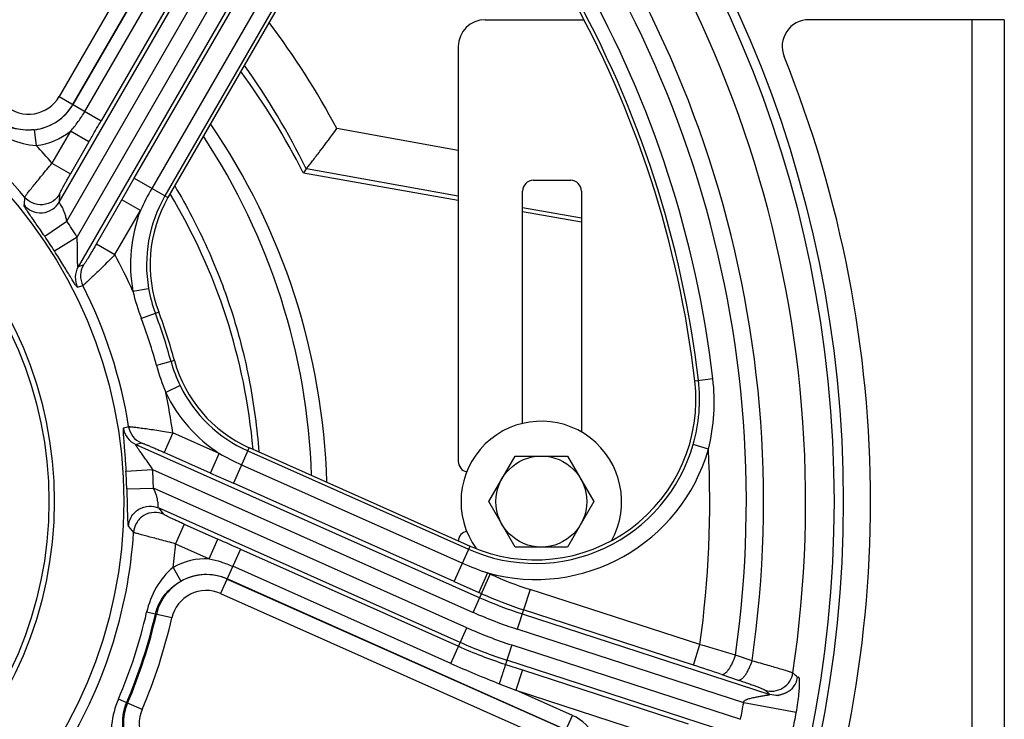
# Model space of a CAD drawing. Extents: x -3136 to 1181, y 8 to 2321.
# Tile 54 of 72: x -655 to -471, y 1130 to 1261. Entities that reach past the tile are written whole.
import ezdxf

# ---------------------------------------------------------------- set-up
doc = ezdxf.new("R2010")
doc.units = 0
doc.header["$LTSCALE"] = 65.395
doc.layers.get('0').update_dxf_attribs({"linetype": 'CONTINUOUS'})

msp = doc.modelspace()

# ---------------------------------------------------------------- linework, layer by layer
at = {"color": 9, "linetype": 'CONTINUOUS'}
for p, q in [((-613.32, 1306.36), (-647.96, 1246.35)), ((-610.76, 1304.88), (-645.41, 1244.88)), ((-645.4, 1244.87), (-610.76, 1304.88)), ((-643.16, 1243.58), (-620.86, 1282.21)), ((-617.83, 1280.45), (-640.13, 1241.83)), ((-647.97, 1226.62), (-617.12, 1280.05)), ((-646.55, 1223.08), (-614.53, 1278.55)), ((-611.86, 1276.95), (-644.64, 1220.17)), ((-609.26, 1275.45), (-644.43, 1214.53)), ((-633.94, 1231.09), (-611.35, 1270.21)), ((-608.08, 1268.32), (-630.66, 1229.2)), ((-605.63, 1266.91), (-628.22, 1227.79)), ((-477.4, 1080.7), (-477.4, 1260.7)), ((-647.96, 1246.35), (-640.13, 1241.83)), ((-652.62, 1240.15), (-652.29, 1237.21)), ((-645.87, 1239.87), (-649.32, 1233.91)), ((-642.41, 1237.87), (-645.87, 1239.87)), ((-573.4, 1236.26), (-596.11, 1240.35)), ((-642.41, 1237.87), (-645.85, 1231.91)), ((-649.32, 1233.91), (-645.85, 1231.91)), ((-601.75, 1232.91), (-573.4, 1227.81)), ((-636.26, 1227.06), (-633.94, 1231.09)), ((-633.94, 1231.09), (-627.65, 1227.46)), ((-654.42, 1227.57), (-654.54, 1226.1)), ((-647.89, 1228.12), (-647.97, 1226.62)), ((-641.02, 1218.82), (-636.26, 1227.06)), ((-632.8, 1225.06), (-636.26, 1227.06)), ((-561.4, 1225.65), (-550.4, 1223.67)), ((-637.56, 1216.82), (-632.8, 1225.06)), ((-650.67, 1220.25), (-646.55, 1223.08)), ((-648.86, 1217.5), (-644.64, 1220.17)), ((-641.02, 1218.82), (-637.56, 1216.82)), ((-643.46, 1214.86), (-644.43, 1214.53)), ((-644.53, 1210.71), (-643.56, 1211.05)), ((-634.21, 1209.99), (-631.27, 1210.5)), ((-629.37, 1206.1), (-632.62, 1204.88)), ((-626.42, 1197.02), (-629.77, 1196.11)), ((-625.37, 1192.35), (-628.05, 1191.04)), ((-529.21, 1193.27), (-525.86, 1193.66)), ((-626.75, 1183.54), (-628.37, 1179.89)), ((-618.05, 1179.67), (-626.75, 1183.54)), ((-633.65, 1181.35), (-632.67, 1181.66)), ((-633.65, 1181.35), (-569.39, 1152.74)), ((-526.67, 1180.5), (-529.54, 1181.33)), ((-619.68, 1176.02), (-628.37, 1179.89)), ((-619.68, 1176.02), (-618.05, 1179.67)), ((-612.47, 1180.77), (-615.43, 1174.13)), ((-612.74, 1180.16), (-571.48, 1161.79)), ((-613.89, 1177.58), (-572.63, 1159.21)), ((-635.49, 1176.35), (-630.51, 1176.67)), ((-630.51, 1176.67), (-570.61, 1150)), ((-619.68, 1176.02), (-615.43, 1174.13)), ((-574.16, 1155.76), (-615.43, 1174.13)), ((-635.34, 1173.06), (-630.35, 1173.2)), ((-571.83, 1147.14), (-630.35, 1173.2)), ((-573.05, 1144.4), (-629.41, 1169.5)), ((-629.41, 1169.5), (-628.46, 1168.33)), ((-624.59, 1166.46), (-626.22, 1162.81)), ((-624.59, 1166.46), (-618.3, 1163.66)), ((-635.03, 1166.06), (-634.07, 1164.94)), ((-626.22, 1162.81), (-619.92, 1160.01)), ((-619.92, 1160.01), (-618.3, 1163.66)), ((-614.12, 1161.8), (-617.81, 1153.53)), ((-614.12, 1161.8), (-573.38, 1143.66)), ((-574.16, 1155.76), (-571.21, 1162.39)), ((-626.68, 1158.38), (-625.22, 1155.82)), ((-574.8, 1140.46), (-615.55, 1158.6)), ((-570.61, 1150), (-567.44, 1157.14)), ((-567.93, 1157.36), (-569.56, 1153.7)), ((-567.44, 1157.14), (-567.93, 1157.36)), ((-553.31, 1128.06), (-616.6, 1156.24)), ((-616.6, 1156.23), (-553.31, 1128.05)), ((-574.16, 1155.76), (-569.56, 1153.7)), ((-617.81, 1153.53), (-554.51, 1125.35)), ((-569.06, 1153.49), (-569.56, 1153.7)), ((-560, 1154.28), (-562.41, 1146.86)), ((-528.25, 1143.97), (-560, 1154.28)), ((-626.93, 1148.96), (-631.63, 1150.03)), ((-561.48, 1149.71), (-515.21, 1134.67)), ((-529.49, 1140.16), (-561.23, 1150.48)), ((-574.8, 1140.46), (-571.83, 1147.14)), ((-520.08, 1133.1), (-562.41, 1146.86)), ((-563.42, 1143.91), (-564.6, 1140.29)), ((-563.42, 1143.91), (-520.68, 1130.03)), ((-529.49, 1140.16), (-528.25, 1143.97)), ((-516.06, 1125.37), (-564.35, 1141.06)), ((-518.52, 1140.97), (-521.62, 1142.02)), ((-564.6, 1140.29), (-561.43, 1139.26)), ((-561.43, 1139.26), (-562.66, 1135.46)), ((-561.43, 1139.26), (-530.48, 1129.2)), ((-524.2, 1138.41), (-521.11, 1137.36)), ((-565.75, 1136.67), (-562.66, 1135.46)), ((-562.66, 1135.46), (-531.72, 1125.4)), ((-552.1, 1130.76), (-562.66, 1135.46)), ((-516.09, 1135.48), (-515.21, 1134.67)), ((-632.48, 1131.87), (-636.91, 1133.77)), ((-510.27, 1131.28), (-520.08, 1133.1)), ((-554.51, 1125.35), (-552.1, 1130.76))]:
    msp.add_line(p, q, dxfattribs=at)
at = {"color": 7, "linetype": 'CONTINUOUS'}
for p, q in [((-605.06, 1266.58), (-627.65, 1227.46)), ((-568.4, 1260.7), (-549.92, 1260.7)), ((-471.4, 1260.7), (-507.91, 1260.7)), ((-471.4, 1260.7), (-471.4, 1080.7)), ((-573.4, 1255.7), (-573.4, 1178.2)), ((-559.4, 1230.7), (-552.4, 1230.7)), ((-561.4, 1185.28), (-561.4, 1228.7)), ((-550.4, 1228.7), (-550.4, 1183.69)), ((-612.47, 1180.77), (-571.21, 1162.39)), ((-510.99, 1135.77), (-510.99, 1135.78)), ((-513.72, 1134.48), (-513.73, 1134.48))]:
    msp.add_line(p, q, dxfattribs=at)
at = {"color": 6, "linetype": 'CONTINUOUS'}
for p, q in [((-602.35, 1232.1), (-573.4, 1227)), ((-561.4, 1224.88), (-550.4, 1222.94)), ((-567.71, 1170.7), (-562.8, 1179.2)), ((-562.8, 1179.2), (-552.99, 1179.2)), ((-552.99, 1179.2), (-548.08, 1170.7)), ((-562.8, 1162.2), (-567.71, 1170.7)), ((-548.08, 1170.7), (-552.99, 1162.2)), ((-552.99, 1162.2), (-562.8, 1162.2))]:
    msp.add_line(p, q, dxfattribs=at)
at = {"color": 7, "linetype": 'CONTINUOUS'}
for points in [[(-510.99, 1135.77), (-511, 1135.77), (-511.01, 1135.75), (-511.03, 1135.73), (-511.06, 1135.71), (-511.09, 1135.68), (-511.13, 1135.65), (-511.17, 1135.61), (-511.22, 1135.57), (-511.27, 1135.53), (-511.33, 1135.48), (-511.4, 1135.43), (-511.46, 1135.39), (-511.53, 1135.34), (-511.6, 1135.29), (-511.67, 1135.25), (-511.75, 1135.2), (-511.82, 1135.16), (-511.9, 1135.11), (-511.98, 1135.07), (-512.07, 1135.02), (-512.15, 1134.98), (-512.23, 1134.94), (-512.32, 1134.9), (-512.4, 1134.87), (-512.49, 1134.83), (-512.58, 1134.79), (-512.67, 1134.76), (-512.76, 1134.73), (-512.85, 1134.69), (-512.95, 1134.66), (-513.05, 1134.63), (-513.14, 1134.6), (-513.24, 1134.58), (-513.34, 1134.55), (-513.43, 1134.53)], [(-513.43, 1134.53), (-513.47, 1134.52), (-513.51, 1134.52), (-513.54, 1134.51), (-513.57, 1134.5), (-513.6, 1134.5), (-513.63, 1134.49), (-513.65, 1134.49), (-513.67, 1134.49), (-513.69, 1134.48), (-513.7, 1134.48), (-513.71, 1134.48), (-513.72, 1134.48)]]:
    msp.add_lwpolyline(points, dxfattribs=at)
for radius in [221.42, 87]:
    msp.add_circle((-722.9, 1170.7), radius, dxfattribs=at)
at = {"color": 9, "linetype": 'CONTINUOUS'}
msp.add_circle((-722.9, 1170.7), 219.69, dxfattribs=at)
at = {"color": 6, "linetype": 'CONTINUOUS'}
for centre, radius in [((-722.9, 1170.7), 74), ((-722.9, 1170.7), 73), ((-557.9, 1170.7), 8.5)]:
    msp.add_circle(centre, radius, dxfattribs=at)
at = {"color": 9, "linetype": 'CONTINUOUS'}
for centre, radius, start, end in [((-722.9, 1170.7), 214.39, 351.4123, 44.5877), ((-722.9, 1170.7), 206.53, 351.724, 44.276), ((-722.9, 1170.7), 203.31, 351.892, 44.108), ((-722.9, 1170.7), 198.37, 6.648, 29.352), ((-722.9, 1170.7), 195.67, 6.648, 29.352), ((-722.88, 1173.29), 143.42, 27.8771, 37.2782), ((-722.9, 1170.7), 89.01, 39.7114, 68.2886), ((-722.96, 1173.58), 134.85, 26.0621, 35.6462), ((-653.68, 1249.65), 6.6, 228.7617, 330), ((-653.68, 1249.65), 9.56, 228.7617, 330), ((-653.68, 1249.65), 9.56, 276.3702, 330), ((-653.68, 1249.65), 12.52, 276.3702, 308.603), ((-722.91, 1171.49), 122.17, 1.914, 33.498), ((-722.9, 1170.7), 97, 40.6641, 43.2928), ((-586.92, 1203.97), 50.5, 150.0293, 155.3149), ((-605.99, 1214.96), 25.66, 150, 189.99), ((-605.99, 1214.96), 28.65, 159.3433, 189.99), ((-722.9, 1170.7), 92.58, 32.3004, 34.4538), ((-722.9, 1170.7), 87.59, 32.3004, 34.4538), ((-722.9, 1170.7), 97, 23.8934, 28.3892), ((-640.96, 1212.54), 4, 150.0954, 207.0377), ((-639.99, 1212.87), 4, 150.0953, 206.9462), ((-722.9, 1170.7), 89.01, 9.0407, 26.9593), ((-606.07, 1214.93), 25.59, 189.9499, 200.7286), ((-591.88, 1220.32), 43.57, 193.7152, 200.7576), ((-722.9, 1170.7), 99.33, 15.2633, 20.7367), ((-722.9, 1170.7), 96.53, 15.2633, 20.7367), ((-587.74, 1207.56), 43.57, 195.2425, 202.2847), ((-602.27, 1203.63), 25.7, 195.2956, 206.026), ((-602.31, 1203.6), 25.66, 206.01, 246), ((-558.97, 1189.82), 30.64, 343.9015, 6.6091), ((-562.9, 1189.34), 37.3, 346.295, 6.6531), ((-722.9, 1170.7), 97, 7.6108, 12.1066), ((-602.31, 1203.6), 28.65, 206.01, 236.6567), ((-631.04, 1185.31), 4, 189.0533, 245.9047), ((-632.02, 1185.01), 4, 188.9623, 245.9046), ((-559.01, 1189.8), 30.66, 246, 343.9644), ((-593.42, 1223.51), 50.28, 240.6722, 245.9804), ((-559.01, 1189.8), 33.65, 254.6198, 343.9646), ((-722.9, 1170.7), 196.47, 352.1804, 2.8612), ((-722.9, 1170.7), 87.59, 1.5462, 3.6996), ((-722.9, 1170.7), 92.58, 1.5462, 3.6996), ((-722.9, 1170.7), 89.01, 327.7114, 356.2886), ((-722.9, 1170.7), 97, 352.7072, 355.3359), ((-620.49, 1147.5), 12.52, 87.397, 119.6298), ((-548.63, 1213.14), 59.03, 246.0146, 250.9162), ((-620.49, 1147.5), 9.56, 66, 167.2383), ((-620.49, 1147.5), 9.56, 66, 119.6298), ((-536.47, 1226.69), 76.14, 246, 252), ((-620.49, 1147.5), 6.6, 66, 167.2383), ((-536.47, 1226.69), 80.13, 246, 252), ((-536.47, 1226.69), 80.95, 246, 252), ((-722.9, 1170.7), 93.58, 336.7617, 347.2383), ((-536.47, 1226.69), 83.94, 246, 252), ((-722.9, 1170.7), 95.25, 336.7617, 347.2383), ((-722.9, 1170.7), 95.44, 336.7617, 347.2383), ((-722.9, 1170.7), 98.4, 336.7617, 347.2383), ((-536.83, 1225.76), 86.06, 246, 252), ((-536.83, 1225.76), 89.05, 246, 252), ((-536.89, 1225.65), 89.74, 246.0055, 252.0136), ((-689.42, 581.63), 584.97, 73.32994, 74.00714), ((-486.25, 1339.34), 217.7, 245.9991, 248.5822), ((-670.06, 707.44), 454.98, 71.3027, 72.0033), ((-513.99, 1138.49), 4.01, 318.8893, 351.0339), ((-513.99, 1138.49), 4.01, 310.0148, 314.8939), ((-514, 1138.49), 4.02, 314.8991, 318.8995), ((-513.99, 1138.47), 3.99, 273.6846, 276.3399), ((-626.42, 1129.27), 9.56, 156.7617, 258), ((-626.42, 1129.27), 6.6, 156.7617, 258), ((-722.9, 1170.7), 206.27, 348.628, 349.4987), ((-555.57, 1122.98), 8.52, 344.0823, 66), ((-722.9, 1170.7), 216.25, 348.628, 349.4987)]:
    msp.add_arc(centre, radius, start, end, dxfattribs=at)
at = {"color": 7, "linetype": 'CONTINUOUS'}
for centre, radius, start, end in [((-722.9, 1170.7), 195, 6.648, 29.352), ((-568.4, 1255.7), 5, 90, 180), ((-507.91, 1255.7), 5, 90, 201.9903), ((-718.4, 1170.7), 222, 338.0097, 21.9903), ((-559.4, 1228.7), 2, 90, 180), ((-552.4, 1228.7), 2, 0, 90), ((-605.99, 1214.96), 25, 150, 200.7367), ((-722.9, 1170.7), 100, 15.2633, 20.7367), ((-602.31, 1203.6), 25, 195.2633, 246), ((-559.01, 1189.8), 30, 246, 6.648), ((-571.4, 1178.2), 2, 180, 257.4319), ((-571.4, 1163.2), 2, 102.5661, 175.228)]:
    msp.add_arc(centre, radius, start, end, dxfattribs=at)
at = {"color": 6, "linetype": 'CONTINUOUS'}
for centre, radius, start, end in [((-722.9, 1170.7), 135.28, 26.9943, 36.4211), ((-722.9, 1170.7), 125, 1.652, 34.3473), ((-599.81, 1231.35), 2.5, 141.1447, 143.5792), ((-722.9, 1170.7), 111.58, 5.0095, 30.9889), ((-557.9, 1170.7), 15, 330.7756, 215.8883)]:
    msp.add_arc(centre, radius, start, end, dxfattribs=at)
at = {"color": 9, "linetype": 'CONTINUOUS'}
for points, knots in [([(-645.87, 1239.87), (-645.36, 1240.44), (-644.39, 1241.63), (-643.55, 1242.92), (-643.16, 1243.58)], [0, 0, 0, 0, 0.500022, 1, 1, 1, 1]), ([(-652.62, 1240.15), (-653.31, 1240.07), (-654.67, 1240.05), (-656.67, 1240.4), (-658.52, 1241.14), (-659.62, 1241.89), (-660.11, 1242.32)], [0, 0, 0, 0, 0.258028, 0.50852, 0.754706, 1, 1, 1, 1]), ([(-642.41, 1237.87), (-642.22, 1238.21), (-641.46, 1239.53), (-640.7, 1240.85), (-640.13, 1241.83)], [0, 0, 0, 0, 0.253604, 1, 1, 1, 1]), ([(-661.21, 1241.07), (-659.97, 1239.98), (-657.19, 1238.16), (-653.93, 1237.29), (-652.29, 1237.21)], [0, 0, 0, 0, 0.50081, 1, 1, 1, 1]), ([(-654.42, 1227.57), (-654.41, 1227.59), (-654.37, 1227.66), (-654.28, 1227.79), (-654.14, 1227.96), (-653.96, 1228.2), (-653.74, 1228.48), (-653.36, 1228.95), (-652.81, 1229.64), (-652.05, 1230.57), (-651.19, 1231.62), (-650.27, 1232.74), (-649.64, 1233.51), (-649.32, 1233.91)], [0, 0, 0, 0, 0.00998, 0.028909, 0.056629, 0.092866, 0.137258, 0.18937, 0.314668, 0.464047, 0.632076, 0.812814, 1, 1, 1, 1]), ([(-647.89, 1228.12), (-647.89, 1228.14), (-647.87, 1228.18), (-647.84, 1228.26), (-647.79, 1228.38), (-647.69, 1228.59), (-647.52, 1228.92), (-647.26, 1229.39), (-646.96, 1229.95), (-646.62, 1230.57), (-646.24, 1231.23), (-645.99, 1231.68), (-645.85, 1231.91)], [0, 0, 0, 0, 0.011248, 0.031362, 0.060167, 0.097399, 0.195608, 0.321707, 0.470831, 0.637468, 0.815873, 1, 1, 1, 1]), ([(-626.38, 1229.65), (-624.13, 1225.89), (-620.06, 1218.11), (-615.37, 1205.81), (-612.15, 1193.05), (-611, 1184.34), (-610.68, 1179.97)], [0, 0, 0, 0, 0.250039, 0.500047, 0.750034, 1, 1, 1, 1]), ([(-647.89, 1228.12), (-648.19, 1227.61), (-649.08, 1226.64), (-650.99, 1225.97), (-652.99, 1226.31), (-654.04, 1227.11), (-654.42, 1227.57)], [0, 0, 0, 0, 0.23476, 0.499853, 0.76505, 1, 1, 1, 1]), ([(-654.54, 1226.1), (-654.16, 1225.64), (-653.11, 1224.82), (-651.1, 1224.46), (-649.18, 1225.13), (-648.27, 1226.1), (-647.97, 1226.62)], [0, 0, 0, 0, 0.234751, 0.500148, 0.765439, 1, 1, 1, 1]), ([(-650.67, 1220.25), (-650.94, 1220.64), (-651.46, 1221.4), (-652.22, 1222.5), (-652.91, 1223.49), (-653.5, 1224.33), (-653.96, 1225.02), (-654.28, 1225.53), (-654.46, 1225.85), (-654.53, 1226.02), (-654.54, 1226.08), (-654.54, 1226.1)], [0, 0, 0, 0, 0.202847, 0.395016, 0.568373, 0.716611, 0.835039, 0.920923, 0.974294, 0.990027, 1, 1, 1, 1]), ([(-646.55, 1223.08), (-646.59, 1223.33), (-646.69, 1223.81), (-646.89, 1224.49), (-647.12, 1225.08), (-647.36, 1225.58), (-647.59, 1225.98), (-647.79, 1226.28), (-647.92, 1226.46), (-647.98, 1226.58), (-647.97, 1226.62)], [0, 0, 0, 0, 0.200067, 0.383478, 0.549303, 0.694364, 0.814785, 0.90699, 0.967832, 1, 1, 1, 1]), ([(-644.43, 1214.53), (-644.44, 1214.53), (-644.45, 1214.53), (-644.45, 1214.54), (-644.46, 1214.56), (-644.47, 1214.6), (-644.48, 1214.66), (-644.49, 1214.74), (-644.5, 1214.83), (-644.51, 1214.94), (-644.52, 1215.12), (-644.53, 1215.37), (-644.55, 1215.85), (-644.55, 1216.51), (-644.56, 1217.38), (-644.56, 1218.3), (-644.58, 1219.23), (-644.61, 1219.86), (-644.64, 1220.17)], [0, 0, 0, 0, 0.002255, 0.003994, 0.006489, 0.013936, 0.024697, 0.038688, 0.055727, 0.075602, 0.098095, 0.150096, 0.210132, 0.348472, 0.503374, 0.667845, 0.835538, 1, 1, 1, 1]), ([(-641.02, 1218.82), (-641.16, 1218.57), (-641.44, 1218.09), (-641.86, 1217.38), (-642.25, 1216.72), (-642.61, 1216.13), (-642.88, 1215.69), (-643.07, 1215.39), (-643.19, 1215.22), (-643.29, 1215.07), (-643.36, 1214.97), (-643.42, 1214.9), (-643.44, 1214.87), (-643.46, 1214.86)], [0, 0, 0, 0, 0.182924, 0.360725, 0.527969, 0.678796, 0.807189, 0.861033, 0.906935, 0.94418, 0.972321, 0.990998, 1, 1, 1, 1]), ([(-644.53, 1210.72), (-644.54, 1210.71), (-644.56, 1210.72), (-644.61, 1210.76), (-644.7, 1210.86), (-644.83, 1211.03), (-644.99, 1211.27), (-645.19, 1211.57), (-645.42, 1211.93), (-645.67, 1212.35), (-646.06, 1212.98), (-646.6, 1213.87), (-647.3, 1215.01), (-648.06, 1216.23), (-648.59, 1217.07), (-648.86, 1217.5)], [0, 0, 0, 0, 0.002972, 0.007859, 0.024778, 0.05157, 0.087895, 0.133083, 0.186322, 0.246767, 0.313608, 0.463571, 0.631064, 0.811586, 1, 1, 1, 1]), ([(-637.56, 1216.82), (-637.92, 1216.45), (-638.63, 1215.73), (-639.68, 1214.69), (-640.67, 1213.72), (-641.56, 1212.87), (-642.22, 1212.24), (-642.67, 1211.81), (-642.95, 1211.56), (-643.18, 1211.36), (-643.35, 1211.21), (-643.47, 1211.11), (-643.53, 1211.06), (-643.56, 1211.05)], [0, 0, 0, 0, 0.185569, 0.365243, 0.533091, 0.683179, 0.809729, 0.862485, 0.907421, 0.944015, 0.971832, 0.99055, 1, 1, 1, 1]), ([(-634.99, 1184.68), (-634.96, 1184.69), (-634.88, 1184.69), (-634.73, 1184.68), (-634.5, 1184.66), (-634.2, 1184.63), (-633.83, 1184.59), (-633.21, 1184.51), (-632.3, 1184.39), (-631.08, 1184.22), (-629.72, 1184.02), (-628.26, 1183.79), (-627.26, 1183.63), (-626.75, 1183.54)], [0, 0, 0, 0, 0.00945, 0.028169, 0.055987, 0.09258, 0.137515, 0.190272, 0.31682, 0.466906, 0.634754, 0.814429, 1, 1, 1, 1]), ([(-635.97, 1184.39), (-635.98, 1184.38), (-636, 1184.37), (-636.02, 1184.3), (-636.03, 1184.17), (-636.03, 1183.96), (-636.02, 1183.66), (-636.01, 1183.3), (-635.98, 1182.88), (-635.94, 1182.39), (-635.88, 1181.65), (-635.8, 1180.62), (-635.69, 1179.28), (-635.59, 1177.84), (-635.52, 1176.85), (-635.49, 1176.35)], [0, 0, 0, 0, 0.002972, 0.007859, 0.024777, 0.051569, 0.087894, 0.133083, 0.186321, 0.246765, 0.313606, 0.46357, 0.631062, 0.811585, 1, 1, 1, 1]), ([(-630.51, 1176.67), (-630.66, 1176.94), (-631, 1177.47), (-631.54, 1178.23), (-632.08, 1178.98), (-632.59, 1179.68), (-632.97, 1180.22), (-633.24, 1180.61), (-633.38, 1180.83), (-633.47, 1180.98), (-633.53, 1181.07), (-633.58, 1181.15), (-633.62, 1181.22), (-633.65, 1181.28), (-633.66, 1181.31), (-633.66, 1181.34), (-633.67, 1181.35), (-633.66, 1181.35), (-633.65, 1181.35)], [0, 0, 0, 0, 0.164458, 0.33215, 0.496622, 0.651525, 0.789865, 0.849902, 0.901903, 0.924397, 0.944272, 0.961311, 0.975303, 0.986064, 0.993511, 0.996006, 0.997745, 1, 1, 1, 1]), ([(-632.67, 1181.66), (-632.66, 1181.66), (-632.61, 1181.65), (-632.53, 1181.63), (-632.41, 1181.59), (-632.24, 1181.53), (-632.05, 1181.45), (-631.72, 1181.33), (-631.24, 1181.13), (-630.6, 1180.86), (-629.89, 1180.56), (-629.14, 1180.23), (-628.63, 1180.01), (-628.37, 1179.89)], [0, 0, 0, 0, 0.009002, 0.02768, 0.055822, 0.093067, 0.138969, 0.192814, 0.321206, 0.472032, 0.639275, 0.817076, 1, 1, 1, 1]), ([(-635.34, 1173.06), (-635.33, 1172.59), (-635.3, 1171.66), (-635.27, 1170.33), (-635.25, 1169.13), (-635.22, 1168.1), (-635.2, 1167.27), (-635.16, 1166.67), (-635.12, 1166.31), (-635.07, 1166.13), (-635.04, 1166.07), (-635.03, 1166.06)], [0, 0, 0, 0, 0.202849, 0.39502, 0.568377, 0.716615, 0.835043, 0.920925, 0.974294, 0.990027, 1, 1, 1, 1]), ([(-629.41, 1169.5), (-629.44, 1169.52), (-629.46, 1169.66), (-629.46, 1169.88), (-629.48, 1170.24), (-629.53, 1170.69), (-629.63, 1171.24), (-629.78, 1171.85), (-630.02, 1172.52), (-630.23, 1172.97), (-630.35, 1173.2)], [0, 0, 0, 0, 0.032166, 0.093007, 0.185211, 0.30563, 0.450689, 0.616513, 0.799926, 1, 1, 1, 1]), ([(-635.03, 1166.06), (-634.99, 1166.65), (-634.62, 1167.93), (-633.21, 1169.4), (-631.26, 1169.99), (-629.96, 1169.74), (-629.41, 1169.5)], [0, 0, 0, 0, 0.234751, 0.500148, 0.765438, 1, 1, 1, 1]), ([(-628.46, 1168.33), (-629, 1168.57), (-630.3, 1168.82), (-632.24, 1168.24), (-633.65, 1166.79), (-634.03, 1165.53), (-634.07, 1164.94)], [0, 0, 0, 0, 0.23476, 0.499853, 0.76505, 1, 1, 1, 1]), ([(-624.59, 1166.46), (-624.83, 1166.57), (-625.3, 1166.78), (-625.99, 1167.1), (-626.64, 1167.39), (-627.21, 1167.67), (-627.69, 1167.9), (-628.02, 1168.07), (-628.23, 1168.18), (-628.34, 1168.24), (-628.41, 1168.29), (-628.45, 1168.32), (-628.46, 1168.33)], [0, 0, 0, 0, 0.184128, 0.362535, 0.529173, 0.678295, 0.804395, 0.902603, 0.939835, 0.968639, 0.988752, 1, 1, 1, 1]), ([(-626.22, 1162.81), (-626.71, 1162.94), (-627.67, 1163.19), (-629.08, 1163.56), (-630.39, 1163.9), (-631.55, 1164.21), (-632.4, 1164.44), (-632.98, 1164.6), (-633.33, 1164.7), (-633.61, 1164.78), (-633.83, 1164.85), (-633.97, 1164.9), (-634.05, 1164.92), (-634.07, 1164.94)], [0, 0, 0, 0, 0.187186, 0.367924, 0.535953, 0.685332, 0.810631, 0.862742, 0.907135, 0.943372, 0.971091, 0.99002, 1, 1, 1, 1]), ([(-619.92, 1160.01), (-619.18, 1159.85), (-617.7, 1159.46), (-616.26, 1158.92), (-615.55, 1158.6)], [0, 0, 0, 0, 0.491653, 1, 1, 1, 1]), ([(-626.68, 1158.38), (-627.96, 1157.36), (-630.08, 1154.74), (-631.27, 1151.63), (-631.63, 1150.03)], [0, 0, 0, 0, 0.499185, 1, 1, 1, 1]), ([(-630, 1149.66), (-629.85, 1150.3), (-629.41, 1151.55), (-628.35, 1153.24), (-626.94, 1154.69), (-625.82, 1155.47), (-625.22, 1155.82)], [0, 0, 0, 0, 0.245287, 0.491478, 0.741968, 1, 1, 1, 1]), ([(-524.2, 1138.41), (-524, 1138.37), (-523.61, 1138.55), (-523.21, 1138.93), (-522.86, 1139.37), (-522.51, 1139.92), (-522.05, 1140.8), (-521.77, 1141.52), (-521.62, 1142.02)], [0, 0, 0, 0, 0.137585, 0.238371, 0.361287, 0.503637, 0.661161, 1, 1, 1, 1]), ([(-521.11, 1137.36), (-520.92, 1137.32), (-520.63, 1137.44), (-520.36, 1137.65), (-520.1, 1137.9), (-519.78, 1138.29), (-519.41, 1138.87), (-518.95, 1139.76), (-518.68, 1140.48), (-518.52, 1140.97)], [0, 0, 0, 0, 0.126992, 0.173488, 0.226869, 0.353695, 0.503405, 0.667722, 1, 1, 1, 1]), ([(-518.52, 1140.97), (-518.01, 1140.83), (-517.03, 1140.56), (-515.63, 1140.16), (-514.37, 1139.8), (-513.27, 1139.48), (-512.37, 1139.2), (-511.75, 1139), (-511.36, 1138.87), (-511.16, 1138.8), (-511.01, 1138.74), (-510.93, 1138.7), (-510.91, 1138.68)], [0, 0, 0, 0, 0.19913, 0.383641, 0.549751, 0.69401, 0.81339, 0.905358, 0.940429, 0.967966, 0.98784, 1, 1, 1, 1]), ([(-564.6, 1140.29), (-564.6, 1140.26), (-564.64, 1140.17), (-564.7, 1139.95), (-564.8, 1139.62), (-564.95, 1139.16), (-565.13, 1138.6), (-565.4, 1137.76), (-565.61, 1137.11), (-565.75, 1136.67)], [0, 0, 0, 0, 0.022462, 0.079729, 0.17403, 0.302304, 0.459086, 0.634578, 1, 1, 1, 1]), ([(-516.09, 1135.48), (-515.57, 1135.31), (-514.4, 1135.19), (-512.69, 1135.77), (-511.4, 1137.04), (-510.99, 1138.14), (-510.91, 1138.68)], [0, 0, 0, 0, 0.237569, 0.49968, 0.762004, 1, 1, 1, 1]), ([(-510.03, 1137.87), (-510.1, 1137.93), (-510.28, 1138.11), (-510.58, 1138.37), (-510.8, 1138.58), (-510.91, 1138.68)], [0, 0, 0, 0, 0.250896, 0.624165, 1, 1, 1, 1]), ([(-521.11, 1137.36), (-520.77, 1137.25), (-520.13, 1137.03), (-519.2, 1136.71), (-518.37, 1136.41), (-517.65, 1136.14), (-517.05, 1135.92), (-516.64, 1135.75), (-516.39, 1135.64), (-516.25, 1135.58), (-516.16, 1135.52), (-516.11, 1135.49), (-516.09, 1135.48)], [0, 0, 0, 0, 0.198124, 0.381953, 0.547622, 0.691757, 0.811262, 0.903669, 0.939025, 0.966918, 0.987249, 1, 1, 1, 1]), ([(-510.27, 1131.28), (-510.16, 1131.9), (-509.97, 1133.06), (-509.77, 1134.64), (-509.67, 1135.77), (-509.63, 1136.51), (-509.63, 1136.93), (-509.64, 1137.27), (-509.66, 1137.53), (-509.7, 1137.71), (-509.74, 1137.82), (-509.82, 1137.88), (-509.9, 1137.87), (-509.95, 1137.85), (-510, 1137.85), (-510.02, 1137.86), (-510.03, 1137.87)], [0, 0, 0, 0, 0.274245, 0.509028, 0.693914, 0.767868, 0.829195, 0.878156, 0.915265, 0.941338, 0.958161, 0.969048, 0.97908, 0.989814, 0.994836, 1, 1, 1, 1]), ([(-636.91, 1133.77), (-637.56, 1132.26), (-638.43, 1129.05), (-638.25, 1125.68), (-637.82, 1124.1)], [0, 0, 0, 0, 0.500809, 1, 1, 1, 1]), ([(-520.08, 1133.1), (-520.09, 1133.14), (-520.09, 1133.2), (-520.08, 1133.29), (-520.05, 1133.35), (-520.03, 1133.4), (-520, 1133.44), (-519.95, 1133.48), (-519.89, 1133.54), (-519.77, 1133.61), (-519.62, 1133.68), (-519.43, 1133.76), (-519.18, 1133.85), (-518.86, 1133.94), (-518.48, 1134.03), (-517.97, 1134.14), (-517.36, 1134.27), (-516.75, 1134.38), (-516.29, 1134.46), (-516.02, 1134.51), (-515.81, 1134.54), (-515.67, 1134.56), (-515.54, 1134.58), (-515.42, 1134.6), (-515.34, 1134.62), (-515.28, 1134.63), (-515.25, 1134.64), (-515.22, 1134.65), (-515.21, 1134.65), (-515.2, 1134.67), (-515.21, 1134.67), (-515.21, 1134.67)], [0, 0, 0, 0, 0.018944, 0.037857, 0.047322, 0.056785, 0.066223, 0.075669, 0.094509, 0.113319, 0.150887, 0.188338, 0.225682, 0.300018, 0.37374, 0.446734, 0.589651, 0.726385, 0.791223, 0.852212, 0.880879, 0.907958, 0.932809, 0.955137, 0.973931, 0.981652, 0.988106, 0.992886, 0.996008, 0.997638, 1, 1, 1, 1]), ([(-635.13, 1125.32), (-635.41, 1125.95), (-635.86, 1127.24), (-636.15, 1129.25), (-636.01, 1131.24), (-635.63, 1132.51), (-635.37, 1133.12)], [0, 0, 0, 0, 0.258028, 0.50852, 0.754706, 1, 1, 1, 1])]:
    msp.add_open_spline(points, degree=3, knots=knots, dxfattribs=at)
at = {"color": 6, "linetype": 'CONTINUOUS'}
msp.add_open_spline([(-601.75, 1232.91), (-601.37, 1233.38), (-600.54, 1234.44), (-598.64, 1236.91), (-597.14, 1238.93), (-596.1, 1240.35)], degree=3, knots=[0, 0, 0, 0, 0.192781, 0.434985, 1, 1, 1, 1], dxfattribs=at)
msp.add_open_spline([(-601.82, 1232.83), (-601.99, 1232.59), (-602.17, 1232.34), (-602.35, 1232.1)], degree=3, dxfattribs=at)
at = {"color": 9, "linetype": 'CONTINUOUS'}
for points in [[(-634.99, 1184.68), (-635.32, 1184.59), (-635.65, 1184.48), (-635.98, 1184.39)], [(-614.12, 1161.8), (-615.52, 1162.42), (-616.91, 1163.04), (-618.3, 1163.66)], [(-513.73, 1134.49), (-514.23, 1134.46), (-514.74, 1134.52), (-515.21, 1134.67)]]:
    msp.add_open_spline(points, degree=3, dxfattribs=at)

doc.saveas('drawing.dxf')
